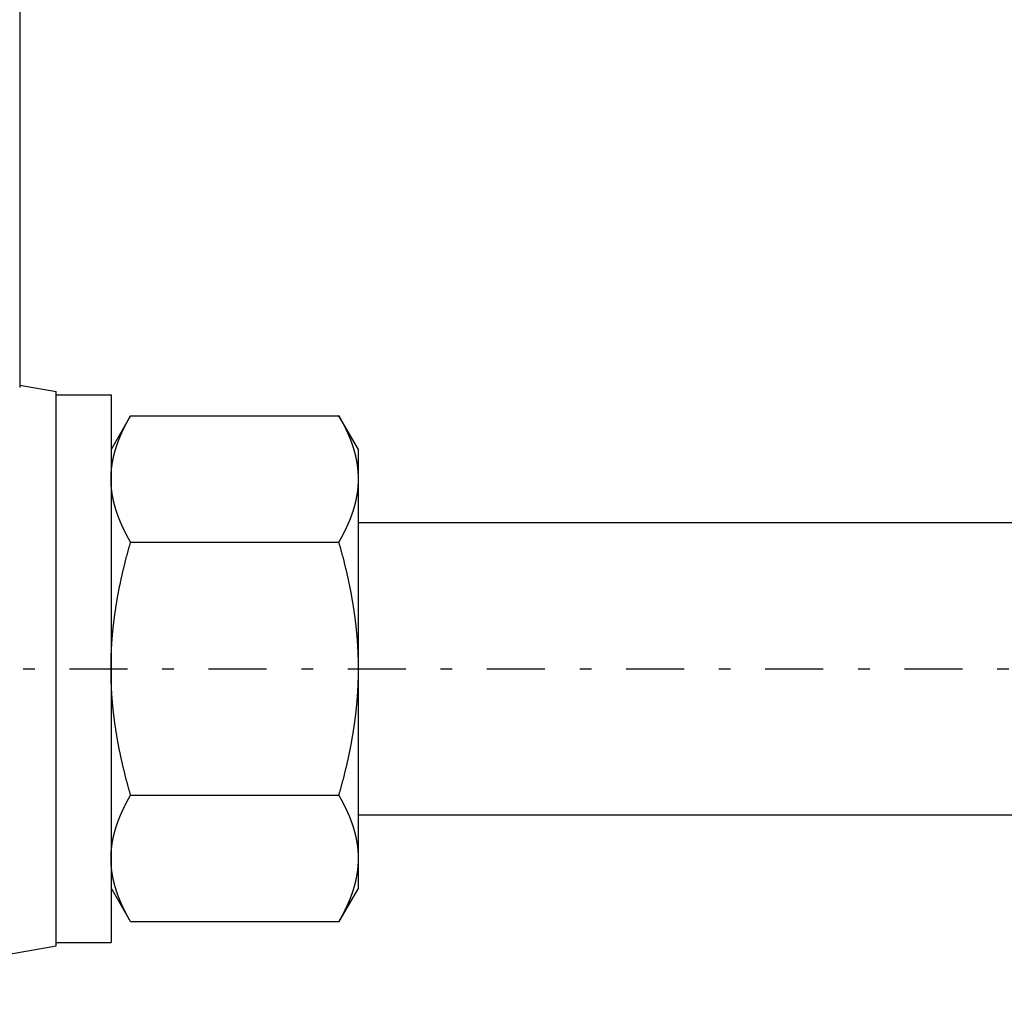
# Model space of a CAD drawing. Header units: millimetres. Extents: x 20 to 566, y 106 to 300.
# Tile 10 of 18: x 317 to 371, y 185 to 239. Entities that reach past the tile are written whole.
import ezdxf

# ---------------------------------------------------------------- set-up
doc = ezdxf.new("R2010")
doc.units = ezdxf.units.MM
doc.header["$MEASUREMENT"] = 0
doc.linetypes.add('DASH-DOT', pattern=[7.62, 3.175, -1.905, 0.635, -1.905])
doc.layers.add('4', color=7, linetype='Continuous')

msp = doc.modelspace()

# ---------------------------------------------------------------- linework, layer by layer
at = {"color": 7, "linetype": 'Continuous', "lineweight": 30}
for p, q in [((317.109, 277.781), (317.109, 218.735)), ((317.109, 218.859), (319.109, 218.506)), ((319.109, 188.148), (319.109, 218.506)), ((319.109, 218.327), (322.109, 218.327)), ((322.109, 218.327), (322.109, 188.327)), ((323.181, 217.184), (322.109, 215.327)), ((323.181, 217.184), (334.587, 217.184)), ((335.659, 215.327), (334.587, 217.184)), ((335.659, 191.328), (335.659, 215.327)), ((335.659, 211.327), (462.559, 211.327)), ((323.181, 210.255), (334.587, 210.255)), ((323.181, 196.399), (334.587, 196.399)), ((335.659, 195.327), (462.559, 195.327)), ((323.181, 189.471), (322.109, 191.327)), ((335.659, 191.327), (334.587, 189.471)), ((323.181, 189.471), (334.587, 189.471)), ((303.109, 185.327), (319.109, 188.148)), ((319.109, 188.327), (322.109, 188.327))]:
    msp.add_line(p, q, dxfattribs=at)
for centre, radius, start, end in [((330.305, 213.709), 5.354, 5.2951, 6.1764), ((330.361, 213.714), 5.298, 3.4621, 5.2966), ((330.403, 213.716), 5.256, 3.114, 3.46), ((330.458, 213.719), 5.201, 0.005, 3.1184)]:
    msp.add_arc(centre, radius, start, end, dxfattribs=at)
for points, knots in [([(322.109, 213.72), (322.109, 213.721), (322.109, 213.757), (322.109, 213.784), (322.11, 213.818), (322.111, 213.85), (322.112, 213.883), (322.113, 213.916), (322.114, 213.949), (322.116, 213.981), (322.117, 214.014), (322.119, 214.047), (322.122, 214.08), (322.124, 214.112), (322.127, 214.145), (322.129, 214.178), (322.132, 214.21), (322.135, 214.243), (322.139, 214.275), (322.142, 214.308), (322.146, 214.341), (322.15, 214.373), (322.154, 214.406), (322.159, 214.438), (322.163, 214.471), (322.168, 214.503), (322.173, 214.536), (322.178, 214.568), (322.183, 214.6), (322.189, 214.633), (322.195, 214.665), (322.2, 214.697), (322.206, 214.729), (322.213, 214.761), (322.219, 214.794), (322.226, 214.826), (322.233, 214.858), (322.24, 214.89), (322.247, 214.922), (322.254, 214.954), (322.262, 214.985), (322.269, 215.017), (322.277, 215.049), (322.285, 215.081), (322.293, 215.113), (322.302, 215.144), (322.31, 215.176), (322.319, 215.208), (322.328, 215.239), (322.337, 215.271), (322.346, 215.302), (322.355, 215.333), (322.365, 215.365), (322.374, 215.396), (322.384, 215.427), (322.394, 215.459), (322.404, 215.49), (322.415, 215.521), (322.425, 215.552), (322.435, 215.583), (322.446, 215.614), (322.457, 215.645), (322.468, 215.676), (322.479, 215.706), (322.49, 215.737), (322.502, 215.768), (322.513, 215.799), (322.525, 215.829), (322.537, 215.86), (322.549, 215.89), (322.561, 215.921), (322.573, 215.951), (322.585, 215.982), (322.597, 216.012), (322.61, 216.042), (322.623, 216.072), (322.635, 216.102), (322.648, 216.133), (322.661, 216.163), (322.675, 216.193), (322.688, 216.223), (322.701, 216.252), (322.715, 216.282), (322.728, 216.312), (322.742, 216.342), (322.756, 216.372), (322.77, 216.401), (322.784, 216.431), (322.798, 216.46), (322.812, 216.49), (322.826, 216.519), (322.841, 216.549), (322.855, 216.578), (322.87, 216.607), (322.885, 216.637), (322.899, 216.666), (322.914, 216.695), (322.929, 216.724), (322.944, 216.753), (322.959, 216.782), (322.975, 216.811), (322.99, 216.84), (323.006, 216.869), (323.021, 216.898), (323.037, 216.927), (323.052, 216.955), (323.068, 216.984), (323.084, 217.013), (323.1, 217.041), (323.116, 217.07), (323.132, 217.098), (323.149, 217.128), (323.162, 217.151), (323.18, 217.182), (323.181, 217.184)], [0, 0, 0, 0, 0.032744, 0.065486, 0.098229, 0.130975, 0.163726, 0.196485, 0.229248, 0.262012, 0.294778, 0.327549, 0.360325, 0.393101, 0.425877, 0.458658, 0.491442, 0.524226, 0.557008, 0.589794, 0.622582, 0.655369, 0.688153, 0.720938, 0.753725, 0.78651, 0.81929, 0.852069, 0.884848, 0.917625, 0.950398, 0.983168, 1.015938, 1.048708, 1.081474, 1.114239, 1.147004, 1.17977, 1.212534, 1.245296, 1.27806, 1.310825, 1.343588, 1.37635, 1.409113, 1.441877, 1.474641, 1.507402, 1.540165, 1.572929, 1.605692, 1.638452, 1.671212, 1.703973, 1.736734, 1.769491, 1.802246, 1.835002, 1.867757, 1.90051, 1.933262, 1.966015, 1.998767, 2.031519, 2.06427, 2.097022, 2.129775, 2.162527, 2.195279, 2.228033, 2.260787, 2.293542, 2.326296, 2.359051, 2.391807, 2.424564, 2.457319, 2.490075, 2.522833, 2.55559, 2.588345, 2.621101, 2.653857, 2.686612, 2.719366, 2.752118, 2.784871, 2.817623, 2.850374, 2.883124, 2.915874, 2.948624, 2.981373, 3.014121, 3.04687, 3.079618, 3.112366, 3.145114, 3.177861, 3.210609, 3.243356, 3.276102, 3.308849, 3.341595, 3.37434, 3.407084, 3.439828, 3.472572, 3.505315, 3.538055, 3.570794, 3.603532, 3.636269, 3.669007, 3.669007, 3.669007, 3.669007]), ([(335.434, 215.262), (335.434, 215.263), (335.426, 215.29), (335.419, 215.311), (335.412, 215.338), (335.404, 215.362), (335.396, 215.388), (335.389, 215.413), (335.381, 215.438), (335.373, 215.463), (335.364, 215.488), (335.356, 215.513), (335.348, 215.538), (335.34, 215.563), (335.331, 215.588), (335.322, 215.612), (335.314, 215.637), (335.305, 215.662), (335.296, 215.687), (335.287, 215.712), (335.278, 215.736), (335.269, 215.761), (335.26, 215.786), (335.251, 215.81), (335.241, 215.835), (335.232, 215.859), (335.222, 215.884), (335.213, 215.908), (335.203, 215.933), (335.193, 215.957), (335.183, 215.982), (335.173, 216.006), (335.163, 216.03), (335.153, 216.055), (335.143, 216.079), (335.133, 216.103), (335.122, 216.127), (335.112, 216.151), (335.101, 216.176), (335.091, 216.2), (335.08, 216.224), (335.069, 216.248), (335.058, 216.272), (335.048, 216.296), (335.037, 216.32), (335.026, 216.344), (335.015, 216.368), (335.003, 216.391), (334.992, 216.415), (334.981, 216.439), (334.969, 216.463), (334.958, 216.486), (334.947, 216.51), (334.935, 216.534), (334.923, 216.557), (334.912, 216.581), (334.9, 216.605), (334.888, 216.628), (334.876, 216.652), (334.864, 216.675), (334.852, 216.699), (334.84, 216.722), (334.828, 216.745), (334.816, 216.769), (334.804, 216.792), (334.791, 216.815), (334.779, 216.839), (334.767, 216.862), (334.754, 216.885), (334.742, 216.908), (334.729, 216.931), (334.716, 216.954), (334.704, 216.977), (334.691, 217), (334.678, 217.023), (334.665, 217.046), (334.652, 217.069), (334.639, 217.092), (334.627, 217.115), (334.613, 217.139), (334.602, 217.158), (334.588, 217.183), (334.587, 217.184)], [0, 0, 0, 0, 0.026293, 0.052586, 0.078878, 0.105171, 0.131464, 0.157758, 0.184054, 0.21035, 0.236646, 0.262944, 0.289242, 0.315542, 0.341841, 0.368142, 0.394444, 0.420746, 0.447049, 0.473352, 0.499657, 0.525963, 0.552268, 0.578574, 0.604881, 0.63119, 0.657499, 0.683808, 0.710119, 0.736432, 0.762745, 0.789059, 0.815375, 0.841692, 0.86801, 0.894329, 0.92065, 0.946972, 0.973295, 0.999619, 1.025945, 1.052272, 1.0786, 1.104929, 1.131259, 1.15759, 1.183923, 1.210256, 1.23659, 1.262925, 1.289261, 1.315597, 1.341933, 1.36827, 1.394608, 1.420946, 1.447284, 1.473622, 1.49996, 1.526298, 1.552635, 1.578972, 1.605309, 1.631645, 1.65798, 1.684313, 1.710646, 1.736978, 1.763308, 1.789636, 1.815962, 1.842287, 1.86861, 1.894929, 1.921247, 1.947562, 1.973874, 2.000182, 2.026484, 2.052784, 2.079082, 2.105381, 2.105381, 2.105381, 2.105381]), ([(335.628, 214.285), (335.628, 214.285), (335.627, 214.299), (335.626, 214.309), (335.624, 214.322), (335.623, 214.334), (335.621, 214.347), (335.62, 214.359), (335.618, 214.371), (335.617, 214.384), (335.615, 214.396), (335.614, 214.408), (335.612, 214.421), (335.61, 214.433), (335.609, 214.445), (335.607, 214.458), (335.605, 214.47), (335.603, 214.482), (335.602, 214.495), (335.6, 214.507), (335.598, 214.519), (335.596, 214.532), (335.594, 214.544), (335.592, 214.556), (335.59, 214.569), (335.588, 214.581), (335.586, 214.593), (335.584, 214.606), (335.582, 214.618), (335.58, 214.63), (335.578, 214.642), (335.575, 214.655), (335.573, 214.667), (335.571, 214.679), (335.569, 214.692), (335.566, 214.704), (335.564, 214.716), (335.562, 214.728), (335.559, 214.741), (335.557, 214.753), (335.555, 214.765), (335.552, 214.777), (335.55, 214.79), (335.547, 214.802), (335.545, 214.814), (335.542, 214.826), (335.54, 214.838), (335.537, 214.851), (335.534, 214.863), (335.532, 214.875), (335.529, 214.887), (335.526, 214.899), (335.524, 214.911), (335.521, 214.924), (335.518, 214.936), (335.515, 214.948), (335.513, 214.96), (335.51, 214.972), (335.507, 214.984), (335.504, 214.996), (335.501, 215.009), (335.498, 215.021), (335.495, 215.033), (335.492, 215.045), (335.489, 215.057), (335.486, 215.069), (335.483, 215.081), (335.48, 215.093), (335.477, 215.105), (335.474, 215.117), (335.47, 215.129), (335.467, 215.142), (335.464, 215.154), (335.461, 215.166), (335.457, 215.178), (335.454, 215.19), (335.451, 215.202), (335.447, 215.214), (335.444, 215.226), (335.441, 215.238), (335.438, 215.248), (335.434, 215.261), (335.434, 215.262)], [0, 0, 0, 0, 0.01246, 0.0249199, 0.0373798, 0.0498396, 0.0622995, 0.0747595, 0.0872197, 0.0996799, 0.1121402, 0.1246008, 0.1370616, 0.1495226, 0.1619837, 0.1744452, 0.186907, 0.1993691, 0.2118315, 0.2242943, 0.2367576, 0.2492213, 0.2616853, 0.2741497, 0.2866147, 0.2990801, 0.3115458, 0.3240118, 0.3364784, 0.3489454, 0.3614127, 0.3738801, 0.3863481, 0.3988165, 0.4112851, 0.4237539, 0.436223, 0.4486926, 0.4611623, 0.4736322, 0.4861023, 0.4985728, 0.5110434, 0.5235141, 0.5359849, 0.548456, 0.5609273, 0.5733986, 0.5858698, 0.5983412, 0.6108128, 0.6232843, 0.6357557, 0.6482271, 0.6606987, 0.6731701, 0.6856412, 0.6981123, 0.7105834, 0.7230544, 0.7355249, 0.7479953, 0.7604656, 0.7729357, 0.7854053, 0.7978745, 0.8103436, 0.8228124, 0.8352806, 0.8477483, 0.8602157, 0.8726827, 0.8851491, 0.8976148, 0.91008, 0.9225448, 0.9350089, 0.9474721, 0.9599342, 0.9723957, 0.9848569, 0.9973183, 0.9973183, 0.9973183, 0.9973183]), ([(323.181, 210.255), (323.18, 210.257), (323.162, 210.288), (323.149, 210.311), (323.132, 210.341), (323.116, 210.369), (323.1, 210.398), (323.084, 210.426), (323.068, 210.455), (323.052, 210.484), (323.037, 210.512), (323.021, 210.541), (323.006, 210.57), (322.99, 210.599), (322.975, 210.628), (322.959, 210.657), (322.944, 210.686), (322.929, 210.715), (322.914, 210.744), (322.899, 210.773), (322.885, 210.802), (322.87, 210.832), (322.855, 210.861), (322.841, 210.89), (322.826, 210.92), (322.812, 210.949), (322.798, 210.979), (322.784, 211.008), (322.77, 211.038), (322.756, 211.067), (322.742, 211.097), (322.728, 211.127), (322.715, 211.157), (322.701, 211.187), (322.688, 211.216), (322.675, 211.246), (322.661, 211.276), (322.648, 211.306), (322.635, 211.337), (322.623, 211.367), (322.61, 211.397), (322.597, 211.427), (322.585, 211.458), (322.573, 211.488), (322.561, 211.518), (322.549, 211.549), (322.537, 211.579), (322.525, 211.61), (322.513, 211.64), (322.502, 211.671), (322.49, 211.702), (322.479, 211.733), (322.468, 211.763), (322.457, 211.794), (322.446, 211.825), (322.435, 211.856), (322.425, 211.887), (322.415, 211.918), (322.404, 211.949), (322.394, 211.98), (322.384, 212.012), (322.374, 212.043), (322.365, 212.074), (322.355, 212.106), (322.346, 212.137), (322.337, 212.168), (322.328, 212.2), (322.319, 212.231), (322.31, 212.263), (322.302, 212.295), (322.293, 212.326), (322.285, 212.358), (322.277, 212.39), (322.269, 212.422), (322.262, 212.454), (322.254, 212.485), (322.247, 212.517), (322.24, 212.549), (322.233, 212.581), (322.226, 212.613), (322.219, 212.645), (322.213, 212.678), (322.206, 212.71), (322.2, 212.742), (322.195, 212.774), (322.189, 212.806), (322.183, 212.839), (322.178, 212.871), (322.173, 212.904), (322.168, 212.936), (322.163, 212.968), (322.159, 213.001), (322.154, 213.033), (322.15, 213.066), (322.146, 213.098), (322.142, 213.131), (322.139, 213.164), (322.135, 213.196), (322.132, 213.229), (322.129, 213.261), (322.127, 213.294), (322.124, 213.327), (322.122, 213.359), (322.119, 213.392), (322.117, 213.425), (322.116, 213.458), (322.114, 213.49), (322.113, 213.523), (322.112, 213.556), (322.111, 213.589), (322.11, 213.621), (322.109, 213.655), (322.109, 213.682), (322.109, 213.718), (322.109, 213.72)], [0, 0, 0, 0, 0.032738, 0.065476, 0.098213, 0.130952, 0.163693, 0.196435, 0.229179, 0.261923, 0.294667, 0.327412, 0.360159, 0.392905, 0.425651, 0.458398, 0.491146, 0.523894, 0.556641, 0.589389, 0.622138, 0.654886, 0.687635, 0.720384, 0.753134, 0.785884, 0.818634, 0.851384, 0.884136, 0.916889, 0.949641, 0.982395, 1.015151, 1.047907, 1.080662, 1.113418, 1.146175, 1.178932, 1.211688, 1.244444, 1.2772, 1.309956, 1.342712, 1.375465, 1.40822, 1.440975, 1.473728, 1.50648, 1.539232, 1.571985, 1.604738, 1.637489, 1.67024, 1.702993, 1.735745, 1.768497, 1.80125, 1.834005, 1.866761, 1.899517, 1.932274, 1.965034, 1.997795, 2.030556, 2.063316, 2.096079, 2.128842, 2.161605, 2.194366, 2.22713, 2.259894, 2.292658, 2.325419, 2.358183, 2.390947, 2.423711, 2.456473, 2.489237, 2.522003, 2.554769, 2.587533, 2.6203, 2.653069, 2.685839, 2.718609, 2.751382, 2.784159, 2.816938, 2.849717, 2.882497, 2.915282, 2.948069, 2.980854, 3.013638, 3.046425, 3.079214, 3.111999, 3.144781, 3.177565, 3.21035, 3.24313, 3.275906, 3.308682, 3.341458, 3.37423, 3.406995, 3.439759, 3.472522, 3.505281, 3.538033, 3.570778, 3.603521, 3.636263, 3.669007, 3.669007, 3.669007, 3.669007]), ([(334.587, 210.255), (334.588, 210.257), (334.606, 210.288), (334.619, 210.311), (334.636, 210.341), (334.652, 210.369), (334.668, 210.398), (334.684, 210.426), (334.7, 210.455), (334.716, 210.484), (334.731, 210.512), (334.747, 210.541), (334.763, 210.57), (334.778, 210.599), (334.793, 210.628), (334.809, 210.657), (334.824, 210.686), (334.839, 210.715), (334.854, 210.744), (334.869, 210.773), (334.884, 210.802), (334.898, 210.832), (334.913, 210.861), (334.928, 210.89), (334.942, 210.92), (334.956, 210.949), (334.97, 210.979), (334.985, 211.008), (334.999, 211.038), (335.013, 211.067), (335.026, 211.097), (335.04, 211.127), (335.054, 211.157), (335.067, 211.187), (335.08, 211.216), (335.094, 211.246), (335.107, 211.276), (335.12, 211.306), (335.133, 211.337), (335.146, 211.367), (335.158, 211.397), (335.171, 211.427), (335.183, 211.458), (335.195, 211.488), (335.208, 211.518), (335.22, 211.549), (335.232, 211.579), (335.243, 211.61), (335.255, 211.64), (335.267, 211.671), (335.278, 211.702), (335.289, 211.733), (335.3, 211.763), (335.311, 211.794), (335.322, 211.825), (335.333, 211.856), (335.343, 211.887), (335.354, 211.918), (335.364, 211.949), (335.374, 211.98), (335.384, 212.012), (335.394, 212.043), (335.403, 212.074), (335.413, 212.106), (335.422, 212.137), (335.431, 212.168), (335.44, 212.2), (335.449, 212.231), (335.458, 212.263), (335.466, 212.295), (335.475, 212.326), (335.483, 212.358), (335.491, 212.39), (335.499, 212.422), (335.507, 212.454), (335.514, 212.485), (335.521, 212.517), (335.529, 212.549), (335.536, 212.581), (335.542, 212.613), (335.549, 212.645), (335.555, 212.678), (335.562, 212.71), (335.568, 212.742), (335.574, 212.774), (335.579, 212.806), (335.585, 212.839), (335.59, 212.871), (335.595, 212.904), (335.6, 212.936), (335.605, 212.968), (335.61, 213.001), (335.614, 213.033), (335.618, 213.066), (335.622, 213.098), (335.626, 213.131), (335.629, 213.164), (335.633, 213.196), (335.636, 213.229), (335.639, 213.261), (335.642, 213.294), (335.644, 213.327), (335.647, 213.359), (335.649, 213.392), (335.651, 213.425), (335.652, 213.458), (335.654, 213.49), (335.655, 213.523), (335.657, 213.556), (335.657, 213.589), (335.658, 213.621), (335.659, 213.655), (335.659, 213.682), (335.659, 213.718), (335.659, 213.72)], [0, 0, 0, 0, 0.032738, 0.065476, 0.098213, 0.130952, 0.163693, 0.196435, 0.229179, 0.261923, 0.294667, 0.327412, 0.360159, 0.392905, 0.425651, 0.458398, 0.491146, 0.523894, 0.556641, 0.589389, 0.622138, 0.654886, 0.687635, 0.720384, 0.753134, 0.785884, 0.818634, 0.851384, 0.884136, 0.916889, 0.949641, 0.982395, 1.015151, 1.047907, 1.080662, 1.113418, 1.146175, 1.178932, 1.211688, 1.244444, 1.2772, 1.309956, 1.342712, 1.375465, 1.40822, 1.440975, 1.473728, 1.50648, 1.539232, 1.571985, 1.604738, 1.637489, 1.67024, 1.702993, 1.735745, 1.768497, 1.80125, 1.834005, 1.866761, 1.899517, 1.932274, 1.965034, 1.997795, 2.030556, 2.063316, 2.096079, 2.128842, 2.161605, 2.194366, 2.22713, 2.259894, 2.292658, 2.325419, 2.358183, 2.390947, 2.423711, 2.456473, 2.489237, 2.522003, 2.554769, 2.587533, 2.6203, 2.653069, 2.685839, 2.718609, 2.751382, 2.784159, 2.816938, 2.849717, 2.882497, 2.915282, 2.948069, 2.980854, 3.013638, 3.046425, 3.079214, 3.111999, 3.144781, 3.177565, 3.21035, 3.24313, 3.275906, 3.308682, 3.341458, 3.37423, 3.406995, 3.439759, 3.472522, 3.505281, 3.538033, 3.570778, 3.603521, 3.636263, 3.669007, 3.669007, 3.669007, 3.669007]), ([(322.109, 203.327), (322.109, 203.335), (322.109, 203.408), (322.11, 203.472), (322.11, 203.548), (322.111, 203.62), (322.112, 203.693), (322.114, 203.767), (322.115, 203.84), (322.117, 203.913), (322.12, 203.986), (322.122, 204.06), (322.125, 204.133), (322.128, 204.206), (322.131, 204.279), (322.134, 204.352), (322.138, 204.426), (322.142, 204.499), (322.146, 204.572), (322.151, 204.645), (322.155, 204.718), (322.16, 204.791), (322.166, 204.864), (322.171, 204.937), (322.177, 205.01), (322.183, 205.083), (322.189, 205.156), (322.196, 205.229), (322.202, 205.302), (322.209, 205.375), (322.216, 205.448), (322.224, 205.521), (322.232, 205.594), (322.24, 205.667), (322.248, 205.74), (322.256, 205.812), (322.265, 205.885), (322.274, 205.958), (322.283, 206.031), (322.292, 206.103), (322.302, 206.176), (322.311, 206.248), (322.321, 206.321), (322.332, 206.394), (322.342, 206.466), (322.353, 206.539), (322.364, 206.611), (322.375, 206.683), (322.386, 206.756), (322.398, 206.828), (322.41, 206.9), (322.422, 206.973), (322.434, 207.045), (322.446, 207.117), (322.459, 207.189), (322.472, 207.261), (322.485, 207.334), (322.498, 207.406), (322.512, 207.478), (322.525, 207.55), (322.539, 207.622), (322.553, 207.694), (322.568, 207.765), (322.582, 207.837), (322.597, 207.909), (322.612, 207.981), (322.627, 208.053), (322.642, 208.124), (322.658, 208.196), (322.673, 208.267), (322.689, 208.339), (322.705, 208.411), (322.721, 208.482), (322.738, 208.554), (322.754, 208.625), (322.771, 208.696), (322.788, 208.768), (322.805, 208.839), (322.822, 208.91), (322.84, 208.981), (322.857, 209.053), (322.875, 209.124), (322.893, 209.195), (322.911, 209.266), (322.929, 209.337), (322.948, 209.408), (322.966, 209.479), (322.985, 209.549), (323.004, 209.62), (323.023, 209.691), (323.042, 209.762), (323.062, 209.832), (323.081, 209.903), (323.101, 209.974), (323.12, 210.044), (323.141, 210.117), (323.158, 210.177), (323.179, 210.248), (323.181, 210.255)], [0, 0, 0, 0, 0.073249, 0.146496, 0.219744, 0.292993, 0.366247, 0.439505, 0.512766, 0.586028, 0.65929, 0.732555, 0.805824, 0.879092, 0.952359, 1.025629, 1.098901, 1.172172, 1.245441, 1.318711, 1.391983, 1.465254, 1.538522, 1.611788, 1.685056, 1.758322, 1.831585, 1.904846, 1.978106, 2.051366, 2.124624, 2.197881, 2.271138, 2.344396, 2.417652, 2.490908, 2.564165, 2.637423, 2.710681, 2.783937, 2.857196, 2.930457, 3.003717, 3.076978, 3.15024, 3.223504, 3.296769, 3.370033, 3.443299, 3.516568, 3.589837, 3.663107, 3.736378, 3.809651, 3.882926, 3.956202, 4.029479, 4.102759, 4.176041, 4.249324, 4.322607, 4.395894, 4.469183, 4.542473, 4.615764, 4.689057, 4.762352, 4.835649, 4.908945, 4.982244, 5.055544, 5.128846, 5.202147, 5.275449, 5.348752, 5.422057, 5.49536, 5.568662, 5.641966, 5.71527, 5.788572, 5.861872, 5.935172, 6.008472, 6.081769, 6.155063, 6.228355, 6.301646, 6.374934, 6.448217, 6.521497, 6.594774, 6.668047, 6.741314, 6.814572, 6.887826, 6.961078, 7.034331, 7.034331, 7.034331, 7.034331]), ([(335.659, 203.327), (335.659, 203.335), (335.659, 203.408), (335.659, 203.472), (335.658, 203.548), (335.657, 203.62), (335.656, 203.693), (335.654, 203.767), (335.653, 203.84), (335.651, 203.913), (335.649, 203.986), (335.646, 204.06), (335.644, 204.133), (335.641, 204.206), (335.637, 204.279), (335.634, 204.352), (335.63, 204.426), (335.626, 204.499), (335.622, 204.572), (335.617, 204.645), (335.613, 204.718), (335.608, 204.791), (335.603, 204.864), (335.597, 204.937), (335.591, 205.01), (335.585, 205.083), (335.579, 205.156), (335.573, 205.229), (335.566, 205.302), (335.559, 205.375), (335.552, 205.448), (335.544, 205.521), (335.537, 205.594), (335.529, 205.667), (335.521, 205.74), (335.512, 205.812), (335.503, 205.885), (335.495, 205.958), (335.486, 206.031), (335.476, 206.103), (335.467, 206.176), (335.457, 206.248), (335.447, 206.321), (335.437, 206.394), (335.426, 206.466), (335.415, 206.539), (335.404, 206.611), (335.393, 206.683), (335.382, 206.756), (335.37, 206.828), (335.359, 206.9), (335.346, 206.973), (335.334, 207.045), (335.322, 207.117), (335.309, 207.189), (335.296, 207.261), (335.283, 207.334), (335.27, 207.406), (335.256, 207.478), (335.243, 207.55), (335.229, 207.622), (335.215, 207.694), (335.2, 207.765), (335.186, 207.837), (335.171, 207.909), (335.156, 207.981), (335.141, 208.053), (335.126, 208.124), (335.111, 208.196), (335.095, 208.267), (335.079, 208.339), (335.063, 208.411), (335.047, 208.482), (335.031, 208.554), (335.014, 208.625), (334.997, 208.696), (334.98, 208.768), (334.963, 208.839), (334.946, 208.91), (334.929, 208.981), (334.911, 209.053), (334.893, 209.124), (334.875, 209.195), (334.857, 209.266), (334.839, 209.337), (334.82, 209.408), (334.802, 209.479), (334.783, 209.549), (334.764, 209.62), (334.745, 209.691), (334.726, 209.762), (334.707, 209.832), (334.687, 209.903), (334.667, 209.974), (334.648, 210.044), (334.627, 210.117), (334.61, 210.177), (334.589, 210.248), (334.587, 210.255)], [0, 0, 0, 0, 0.073249, 0.146496, 0.219744, 0.292993, 0.366247, 0.439505, 0.512766, 0.586028, 0.65929, 0.732555, 0.805824, 0.879092, 0.952359, 1.025629, 1.098901, 1.172172, 1.245441, 1.318711, 1.391983, 1.465254, 1.538522, 1.611788, 1.685056, 1.758322, 1.831585, 1.904846, 1.978106, 2.051366, 2.124624, 2.197881, 2.271138, 2.344396, 2.417652, 2.490908, 2.564165, 2.637423, 2.710681, 2.783937, 2.857196, 2.930457, 3.003717, 3.076978, 3.15024, 3.223504, 3.296769, 3.370033, 3.443299, 3.516568, 3.589837, 3.663107, 3.736378, 3.809651, 3.882926, 3.956202, 4.029479, 4.102759, 4.176041, 4.249324, 4.322607, 4.395894, 4.469183, 4.542473, 4.615764, 4.689057, 4.762352, 4.835649, 4.908945, 4.982244, 5.055544, 5.128846, 5.202147, 5.275449, 5.348752, 5.422057, 5.49536, 5.568662, 5.641966, 5.71527, 5.788572, 5.861872, 5.935172, 6.008472, 6.081769, 6.155063, 6.228355, 6.301646, 6.374934, 6.448217, 6.521497, 6.594774, 6.668047, 6.741314, 6.814572, 6.887826, 6.961078, 7.034331, 7.034331, 7.034331, 7.034331]), ([(323.181, 196.399), (323.179, 196.406), (323.158, 196.477), (323.141, 196.538), (323.12, 196.611), (323.101, 196.681), (323.081, 196.751), (323.062, 196.822), (323.042, 196.893), (323.023, 196.963), (323.004, 197.034), (322.985, 197.105), (322.966, 197.176), (322.948, 197.247), (322.929, 197.318), (322.911, 197.389), (322.893, 197.46), (322.875, 197.531), (322.857, 197.602), (322.84, 197.673), (322.822, 197.744), (322.805, 197.816), (322.788, 197.887), (322.771, 197.958), (322.754, 198.029), (322.738, 198.101), (322.721, 198.172), (322.705, 198.244), (322.689, 198.315), (322.673, 198.387), (322.658, 198.459), (322.642, 198.53), (322.627, 198.602), (322.612, 198.674), (322.597, 198.745), (322.582, 198.817), (322.568, 198.889), (322.553, 198.961), (322.539, 199.033), (322.525, 199.105), (322.512, 199.177), (322.498, 199.249), (322.485, 199.321), (322.472, 199.393), (322.459, 199.465), (322.446, 199.537), (322.434, 199.609), (322.422, 199.682), (322.41, 199.754), (322.398, 199.826), (322.386, 199.899), (322.375, 199.971), (322.364, 200.043), (322.353, 200.116), (322.342, 200.188), (322.332, 200.261), (322.321, 200.333), (322.311, 200.406), (322.302, 200.479), (322.292, 200.551), (322.283, 200.624), (322.274, 200.697), (322.265, 200.769), (322.256, 200.842), (322.248, 200.915), (322.24, 200.988), (322.232, 201.06), (322.224, 201.133), (322.216, 201.206), (322.209, 201.279), (322.202, 201.352), (322.196, 201.425), (322.189, 201.498), (322.183, 201.571), (322.177, 201.644), (322.171, 201.717), (322.166, 201.79), (322.16, 201.863), (322.155, 201.936), (322.151, 202.009), (322.146, 202.083), (322.142, 202.156), (322.138, 202.229), (322.134, 202.302), (322.131, 202.375), (322.128, 202.448), (322.125, 202.522), (322.122, 202.595), (322.12, 202.668), (322.117, 202.741), (322.115, 202.814), (322.114, 202.888), (322.112, 202.961), (322.111, 203.034), (322.11, 203.107), (322.11, 203.183), (322.109, 203.246), (322.109, 203.32), (322.109, 203.327)], [0, 0, 0, 0, 0.073253, 0.146505, 0.219759, 0.293017, 0.366284, 0.439557, 0.512834, 0.586114, 0.659397, 0.732685, 0.805976, 0.879268, 0.952562, 1.025859, 1.099159, 1.172459, 1.245759, 1.319061, 1.392365, 1.465669, 1.538971, 1.612274, 1.685579, 1.758882, 1.832184, 1.905485, 1.978787, 2.052087, 2.125386, 2.198682, 2.271979, 2.345274, 2.418567, 2.491858, 2.565148, 2.638437, 2.711724, 2.785007, 2.85829, 2.931572, 3.004852, 3.078129, 3.151405, 3.22468, 3.297953, 3.371224, 3.444494, 3.517763, 3.591032, 3.664298, 3.737562, 3.810827, 3.884091, 3.957353, 4.030614, 4.103874, 4.177135, 4.250393, 4.32365, 4.396908, 4.470166, 4.543423, 4.616678, 4.689935, 4.763193, 4.83645, 4.909707, 4.982965, 5.056224, 5.129485, 5.202746, 5.276009, 5.349275, 5.422543, 5.495809, 5.569077, 5.642348, 5.71562, 5.78889, 5.862159, 5.93543, 6.008702, 6.081972, 6.155239, 6.228507, 6.301776, 6.375041, 6.448303, 6.521565, 6.594826, 6.668084, 6.741338, 6.814587, 6.887835, 6.961082, 7.034331, 7.034331, 7.034331, 7.034331]), ([(334.587, 196.399), (334.589, 196.406), (334.61, 196.477), (334.627, 196.538), (334.648, 196.611), (334.667, 196.681), (334.687, 196.751), (334.707, 196.822), (334.726, 196.893), (334.745, 196.963), (334.764, 197.034), (334.783, 197.105), (334.802, 197.176), (334.82, 197.247), (334.839, 197.318), (334.857, 197.389), (334.875, 197.46), (334.893, 197.531), (334.911, 197.602), (334.929, 197.673), (334.946, 197.744), (334.963, 197.816), (334.98, 197.887), (334.997, 197.958), (335.014, 198.029), (335.031, 198.101), (335.047, 198.172), (335.063, 198.244), (335.079, 198.315), (335.095, 198.387), (335.111, 198.459), (335.126, 198.53), (335.141, 198.602), (335.156, 198.674), (335.171, 198.745), (335.186, 198.817), (335.2, 198.889), (335.215, 198.961), (335.229, 199.033), (335.243, 199.105), (335.256, 199.177), (335.27, 199.249), (335.283, 199.321), (335.296, 199.393), (335.309, 199.465), (335.322, 199.537), (335.334, 199.609), (335.346, 199.682), (335.359, 199.754), (335.37, 199.826), (335.382, 199.899), (335.393, 199.971), (335.404, 200.043), (335.415, 200.116), (335.426, 200.188), (335.437, 200.261), (335.447, 200.333), (335.457, 200.406), (335.467, 200.479), (335.476, 200.551), (335.486, 200.624), (335.495, 200.697), (335.503, 200.769), (335.512, 200.842), (335.521, 200.915), (335.529, 200.988), (335.537, 201.06), (335.544, 201.133), (335.552, 201.206), (335.559, 201.279), (335.566, 201.352), (335.573, 201.425), (335.579, 201.498), (335.585, 201.571), (335.591, 201.644), (335.597, 201.717), (335.603, 201.79), (335.608, 201.863), (335.613, 201.936), (335.617, 202.009), (335.622, 202.083), (335.626, 202.156), (335.63, 202.229), (335.634, 202.302), (335.637, 202.375), (335.641, 202.448), (335.644, 202.522), (335.646, 202.595), (335.649, 202.668), (335.651, 202.741), (335.653, 202.814), (335.654, 202.888), (335.656, 202.961), (335.657, 203.034), (335.658, 203.107), (335.659, 203.183), (335.659, 203.246), (335.659, 203.32), (335.659, 203.327)], [0, 0, 0, 0, 0.073253, 0.146505, 0.219759, 0.293017, 0.366284, 0.439557, 0.512834, 0.586114, 0.659397, 0.732685, 0.805976, 0.879268, 0.952562, 1.025859, 1.099159, 1.172459, 1.245759, 1.319061, 1.392365, 1.465669, 1.538971, 1.612274, 1.685579, 1.758882, 1.832184, 1.905485, 1.978787, 2.052087, 2.125386, 2.198682, 2.271979, 2.345274, 2.418567, 2.491858, 2.565148, 2.638437, 2.711724, 2.785007, 2.85829, 2.931572, 3.004852, 3.078129, 3.151405, 3.22468, 3.297953, 3.371224, 3.444494, 3.517763, 3.591032, 3.664298, 3.737562, 3.810827, 3.884091, 3.957353, 4.030614, 4.103874, 4.177135, 4.250393, 4.32365, 4.396908, 4.470166, 4.543423, 4.616678, 4.689935, 4.763193, 4.83645, 4.909707, 4.982965, 5.056224, 5.129485, 5.202746, 5.276009, 5.349275, 5.422543, 5.495809, 5.569077, 5.642348, 5.71562, 5.78889, 5.862159, 5.93543, 6.008702, 6.081972, 6.155239, 6.228507, 6.301776, 6.375041, 6.448303, 6.521565, 6.594826, 6.668084, 6.741338, 6.814587, 6.887835, 6.961082, 7.034331, 7.034331, 7.034331, 7.034331]), ([(322.109, 192.935), (322.109, 192.936), (322.109, 192.972), (322.109, 192.999), (322.11, 193.033), (322.111, 193.066), (322.112, 193.099), (322.113, 193.131), (322.114, 193.164), (322.116, 193.197), (322.117, 193.23), (322.119, 193.262), (322.122, 193.295), (322.124, 193.328), (322.127, 193.36), (322.129, 193.393), (322.132, 193.426), (322.135, 193.458), (322.139, 193.491), (322.142, 193.523), (322.146, 193.556), (322.15, 193.589), (322.154, 193.621), (322.159, 193.654), (322.163, 193.686), (322.168, 193.718), (322.173, 193.751), (322.178, 193.783), (322.183, 193.816), (322.189, 193.848), (322.195, 193.88), (322.2, 193.912), (322.206, 193.945), (322.213, 193.977), (322.219, 194.009), (322.226, 194.041), (322.233, 194.073), (322.24, 194.105), (322.247, 194.137), (322.254, 194.169), (322.262, 194.201), (322.269, 194.233), (322.277, 194.265), (322.285, 194.296), (322.293, 194.328), (322.302, 194.36), (322.31, 194.391), (322.319, 194.423), (322.328, 194.454), (322.337, 194.486), (322.346, 194.517), (322.355, 194.549), (322.365, 194.58), (322.374, 194.611), (322.384, 194.643), (322.394, 194.674), (322.404, 194.705), (322.415, 194.736), (322.425, 194.767), (322.435, 194.798), (322.446, 194.829), (322.457, 194.86), (322.468, 194.891), (322.479, 194.922), (322.49, 194.953), (322.502, 194.983), (322.513, 195.014), (322.525, 195.045), (322.537, 195.075), (322.549, 195.106), (322.561, 195.136), (322.573, 195.167), (322.585, 195.197), (322.597, 195.227), (322.61, 195.257), (322.623, 195.288), (322.635, 195.318), (322.648, 195.348), (322.661, 195.378), (322.675, 195.408), (322.688, 195.438), (322.701, 195.468), (322.715, 195.498), (322.728, 195.528), (322.742, 195.557), (322.756, 195.587), (322.77, 195.617), (322.784, 195.646), (322.798, 195.676), (322.812, 195.705), (322.826, 195.735), (322.841, 195.764), (322.855, 195.794), (322.87, 195.823), (322.885, 195.852), (322.899, 195.881), (322.914, 195.91), (322.929, 195.94), (322.944, 195.969), (322.959, 195.998), (322.975, 196.027), (322.99, 196.056), (323.006, 196.084), (323.021, 196.113), (323.037, 196.142), (323.052, 196.171), (323.068, 196.199), (323.084, 196.228), (323.1, 196.257), (323.116, 196.285), (323.132, 196.313), (323.149, 196.343), (323.162, 196.367), (323.18, 196.398), (323.181, 196.399)], [0, 0, 0, 0, 0.032744, 0.065486, 0.098229, 0.130975, 0.163726, 0.196485, 0.229248, 0.262012, 0.294778, 0.327549, 0.360325, 0.393101, 0.425877, 0.458658, 0.491442, 0.524226, 0.557008, 0.589794, 0.622582, 0.655369, 0.688153, 0.720938, 0.753725, 0.78651, 0.81929, 0.852069, 0.884848, 0.917625, 0.950398, 0.983168, 1.015938, 1.048708, 1.081474, 1.114239, 1.147004, 1.17977, 1.212534, 1.245296, 1.27806, 1.310825, 1.343588, 1.37635, 1.409113, 1.441877, 1.474641, 1.507402, 1.540165, 1.572929, 1.605692, 1.638452, 1.671212, 1.703973, 1.736734, 1.769491, 1.802246, 1.835002, 1.867757, 1.90051, 1.933262, 1.966015, 1.998767, 2.031519, 2.06427, 2.097022, 2.129775, 2.162527, 2.195279, 2.228033, 2.260787, 2.293542, 2.326296, 2.359051, 2.391807, 2.424564, 2.457319, 2.490075, 2.522833, 2.55559, 2.588345, 2.621101, 2.653857, 2.686612, 2.719366, 2.752118, 2.784871, 2.817623, 2.850374, 2.883124, 2.915874, 2.948624, 2.981373, 3.014121, 3.04687, 3.079618, 3.112366, 3.145114, 3.177861, 3.210609, 3.243356, 3.276102, 3.308849, 3.341595, 3.37434, 3.407084, 3.439828, 3.472572, 3.505315, 3.538055, 3.570794, 3.603532, 3.636269, 3.669007, 3.669007, 3.669007, 3.669007]), ([(335.659, 192.935), (335.659, 192.936), (335.659, 192.972), (335.659, 192.999), (335.658, 193.033), (335.657, 193.066), (335.657, 193.099), (335.655, 193.131), (335.654, 193.164), (335.652, 193.197), (335.651, 193.23), (335.649, 193.262), (335.647, 193.295), (335.644, 193.328), (335.642, 193.36), (335.639, 193.393), (335.636, 193.426), (335.633, 193.458), (335.629, 193.491), (335.626, 193.523), (335.622, 193.556), (335.618, 193.589), (335.614, 193.621), (335.61, 193.654), (335.605, 193.686), (335.6, 193.718), (335.595, 193.751), (335.59, 193.783), (335.585, 193.816), (335.579, 193.848), (335.574, 193.88), (335.568, 193.912), (335.562, 193.945), (335.555, 193.977), (335.549, 194.009), (335.542, 194.041), (335.536, 194.073), (335.529, 194.105), (335.521, 194.137), (335.514, 194.169), (335.507, 194.201), (335.499, 194.233), (335.491, 194.265), (335.483, 194.296), (335.475, 194.328), (335.466, 194.36), (335.458, 194.391), (335.449, 194.423), (335.44, 194.454), (335.431, 194.486), (335.422, 194.517), (335.413, 194.549), (335.403, 194.58), (335.394, 194.611), (335.384, 194.643), (335.374, 194.674), (335.364, 194.705), (335.354, 194.736), (335.343, 194.767), (335.333, 194.798), (335.322, 194.829), (335.311, 194.86), (335.3, 194.891), (335.289, 194.922), (335.278, 194.953), (335.267, 194.983), (335.255, 195.014), (335.243, 195.045), (335.232, 195.075), (335.22, 195.106), (335.208, 195.136), (335.195, 195.167), (335.183, 195.197), (335.171, 195.227), (335.158, 195.257), (335.146, 195.288), (335.133, 195.318), (335.12, 195.348), (335.107, 195.378), (335.094, 195.408), (335.08, 195.438), (335.067, 195.468), (335.054, 195.498), (335.04, 195.528), (335.026, 195.557), (335.013, 195.587), (334.999, 195.617), (334.985, 195.646), (334.97, 195.676), (334.956, 195.705), (334.942, 195.735), (334.928, 195.764), (334.913, 195.794), (334.898, 195.823), (334.884, 195.852), (334.869, 195.881), (334.854, 195.91), (334.839, 195.94), (334.824, 195.969), (334.809, 195.998), (334.793, 196.027), (334.778, 196.056), (334.763, 196.084), (334.747, 196.113), (334.731, 196.142), (334.716, 196.171), (334.7, 196.199), (334.684, 196.228), (334.668, 196.257), (334.652, 196.285), (334.636, 196.313), (334.619, 196.343), (334.606, 196.367), (334.588, 196.398), (334.587, 196.399)], [0, 0, 0, 0, 0.032744, 0.065486, 0.098229, 0.130975, 0.163726, 0.196485, 0.229248, 0.262012, 0.294778, 0.327549, 0.360325, 0.393101, 0.425877, 0.458658, 0.491442, 0.524226, 0.557008, 0.589794, 0.622582, 0.655369, 0.688153, 0.720938, 0.753725, 0.78651, 0.81929, 0.852069, 0.884848, 0.917625, 0.950398, 0.983168, 1.015938, 1.048708, 1.081474, 1.114239, 1.147004, 1.17977, 1.212534, 1.245296, 1.27806, 1.310825, 1.343588, 1.37635, 1.409113, 1.441877, 1.474641, 1.507402, 1.540165, 1.572929, 1.605692, 1.638452, 1.671212, 1.703973, 1.736734, 1.769491, 1.802246, 1.835002, 1.867757, 1.90051, 1.933262, 1.966015, 1.998767, 2.031519, 2.06427, 2.097022, 2.129775, 2.162527, 2.195279, 2.228033, 2.260787, 2.293542, 2.326296, 2.359051, 2.391807, 2.424564, 2.457319, 2.490075, 2.522833, 2.55559, 2.588345, 2.621101, 2.653857, 2.686612, 2.719366, 2.752118, 2.784871, 2.817623, 2.850374, 2.883124, 2.915874, 2.948624, 2.981373, 3.014121, 3.04687, 3.079618, 3.112366, 3.145114, 3.177861, 3.210609, 3.243356, 3.276102, 3.308849, 3.341595, 3.37434, 3.407084, 3.439828, 3.472572, 3.505315, 3.538055, 3.570794, 3.603532, 3.636269, 3.669007, 3.669007, 3.669007, 3.669007]), ([(322.334, 191.393), (322.334, 191.393), (322.328, 191.414), (322.324, 191.43), (322.318, 191.449), (322.313, 191.468), (322.308, 191.487), (322.303, 191.506), (322.298, 191.525), (322.293, 191.543), (322.288, 191.562), (322.283, 191.581), (322.278, 191.6), (322.274, 191.619), (322.269, 191.638), (322.264, 191.657), (322.26, 191.676), (322.255, 191.695), (322.251, 191.714), (322.247, 191.733), (322.242, 191.752), (322.238, 191.771), (322.234, 191.791), (322.23, 191.81), (322.226, 191.829), (322.222, 191.848), (322.218, 191.867), (322.214, 191.886), (322.21, 191.905), (322.207, 191.925), (322.203, 191.944), (322.199, 191.963), (322.196, 191.982), (322.192, 192.002), (322.189, 192.021), (322.186, 192.04), (322.182, 192.059), (322.179, 192.079), (322.176, 192.098), (322.173, 192.117), (322.17, 192.137), (322.167, 192.156), (322.164, 192.175), (322.162, 192.195), (322.159, 192.214), (322.156, 192.233), (322.154, 192.253), (322.151, 192.272), (322.149, 192.292), (322.146, 192.311), (322.144, 192.33), (322.142, 192.35), (322.14, 192.369), (322.138, 192.389), (322.136, 192.408), (322.134, 192.428), (322.132, 192.447), (322.13, 192.467), (322.129, 192.486), (322.127, 192.505), (322.125, 192.525), (322.124, 192.544), (322.122, 192.564), (322.121, 192.583), (322.12, 192.603), (322.119, 192.622), (322.117, 192.642), (322.116, 192.661), (322.115, 192.681), (322.114, 192.701), (322.114, 192.72), (322.113, 192.74), (322.112, 192.759), (322.111, 192.779), (322.111, 192.798), (322.11, 192.818), (322.11, 192.837), (322.11, 192.857), (322.109, 192.876), (322.109, 192.897), (322.109, 192.913), (322.109, 192.934), (322.109, 192.935)], [0, 0, 0, 0, 0.019532, 0.039064, 0.058596, 0.078129, 0.097664, 0.1172, 0.136738, 0.156276, 0.175814, 0.195354, 0.214895, 0.234436, 0.253978, 0.27352, 0.293064, 0.312608, 0.332151, 0.351696, 0.371241, 0.390787, 0.410333, 0.429878, 0.449425, 0.468972, 0.48852, 0.508067, 0.527615, 0.547163, 0.566712, 0.58626, 0.605809, 0.625358, 0.644908, 0.664458, 0.684008, 0.703559, 0.72311, 0.742661, 0.762212, 0.781765, 0.801318, 0.82087, 0.840423, 0.859977, 0.879532, 0.899086, 0.918639, 0.938194, 0.957749, 0.977303, 0.996856, 1.01641, 1.035965, 1.055518, 1.075071, 1.094623, 1.114176, 1.133728, 1.153279, 1.172829, 1.192379, 1.211929, 1.231477, 1.251024, 1.270572, 1.290118, 1.309663, 1.329207, 1.34875, 1.368293, 1.387834, 1.407373, 1.426912, 1.446451, 1.465987, 1.485522, 1.505055, 1.524587, 1.544119, 1.563652, 1.563652, 1.563652, 1.563652]), ([(334.587, 189.471), (334.588, 189.472), (334.606, 189.503), (334.619, 189.527), (334.636, 189.556), (334.652, 189.584), (334.668, 189.613), (334.684, 189.642), (334.7, 189.67), (334.716, 189.699), (334.731, 189.728), (334.747, 189.757), (334.763, 189.785), (334.778, 189.814), (334.793, 189.843), (334.809, 189.872), (334.824, 189.901), (334.839, 189.93), (334.854, 189.959), (334.869, 189.989), (334.884, 190.018), (334.898, 190.047), (334.913, 190.076), (334.928, 190.106), (334.942, 190.135), (334.956, 190.164), (334.97, 190.194), (334.985, 190.224), (334.999, 190.253), (335.013, 190.283), (335.026, 190.313), (335.04, 190.342), (335.054, 190.372), (335.067, 190.402), (335.08, 190.432), (335.094, 190.462), (335.107, 190.492), (335.12, 190.522), (335.133, 190.552), (335.146, 190.582), (335.158, 190.612), (335.171, 190.643), (335.183, 190.673), (335.195, 190.703), (335.208, 190.734), (335.22, 190.764), (335.232, 190.795), (335.243, 190.825), (335.255, 190.856), (335.267, 190.886), (335.278, 190.917), (335.289, 190.948), (335.3, 190.979), (335.311, 191.01), (335.322, 191.041), (335.333, 191.071), (335.343, 191.103), (335.354, 191.134), (335.364, 191.165), (335.374, 191.196), (335.384, 191.227), (335.394, 191.258), (335.403, 191.29), (335.413, 191.321), (335.422, 191.352), (335.431, 191.384), (335.44, 191.415), (335.449, 191.447), (335.458, 191.478), (335.466, 191.51), (335.475, 191.542), (335.483, 191.574), (335.491, 191.605), (335.499, 191.637), (335.507, 191.669), (335.514, 191.701), (335.521, 191.733), (335.529, 191.765), (335.536, 191.797), (335.542, 191.829), (335.549, 191.861), (335.555, 191.893), (335.562, 191.925), (335.568, 191.957), (335.574, 191.99), (335.579, 192.022), (335.585, 192.054), (335.59, 192.087), (335.595, 192.119), (335.6, 192.151), (335.605, 192.184), (335.61, 192.216), (335.614, 192.249), (335.618, 192.281), (335.622, 192.314), (335.626, 192.346), (335.629, 192.379), (335.633, 192.412), (335.636, 192.444), (335.639, 192.477), (335.642, 192.509), (335.644, 192.542), (335.647, 192.575), (335.649, 192.608), (335.651, 192.64), (335.652, 192.673), (335.654, 192.706), (335.655, 192.738), (335.657, 192.771), (335.657, 192.804), (335.658, 192.836), (335.659, 192.871), (335.659, 192.898), (335.659, 192.933), (335.659, 192.935)], [0, 0, 0, 0, 0.032738, 0.065476, 0.098213, 0.130952, 0.163693, 0.196435, 0.229179, 0.261923, 0.294667, 0.327412, 0.360159, 0.392905, 0.425651, 0.458398, 0.491146, 0.523894, 0.556641, 0.589389, 0.622138, 0.654886, 0.687635, 0.720384, 0.753134, 0.785884, 0.818634, 0.851384, 0.884136, 0.916889, 0.949641, 0.982395, 1.015151, 1.047907, 1.080662, 1.113418, 1.146175, 1.178932, 1.211688, 1.244444, 1.2772, 1.309956, 1.342712, 1.375465, 1.40822, 1.440975, 1.473728, 1.50648, 1.539232, 1.571985, 1.604738, 1.637489, 1.67024, 1.702993, 1.735745, 1.768497, 1.80125, 1.834005, 1.866761, 1.899517, 1.932274, 1.965034, 1.997795, 2.030556, 2.063316, 2.096079, 2.128842, 2.161605, 2.194366, 2.22713, 2.259894, 2.292658, 2.325419, 2.358183, 2.390947, 2.423711, 2.456473, 2.489237, 2.522003, 2.554769, 2.587533, 2.6203, 2.653069, 2.685839, 2.718609, 2.751382, 2.784159, 2.816938, 2.849717, 2.882497, 2.915282, 2.948069, 2.980854, 3.013638, 3.046425, 3.079214, 3.111999, 3.144781, 3.177565, 3.21035, 3.24313, 3.275906, 3.308682, 3.341458, 3.37423, 3.406995, 3.439759, 3.472522, 3.505281, 3.538033, 3.570778, 3.603521, 3.636263, 3.669007, 3.669007, 3.669007, 3.669007]), ([(323.181, 189.471), (323.18, 189.472), (323.166, 189.497), (323.155, 189.516), (323.142, 189.539), (323.129, 189.562), (323.116, 189.585), (323.103, 189.608), (323.09, 189.631), (323.077, 189.654), (323.065, 189.677), (323.052, 189.7), (323.039, 189.723), (323.027, 189.746), (323.014, 189.769), (323.002, 189.792), (322.99, 189.815), (322.977, 189.839), (322.965, 189.862), (322.953, 189.885), (322.941, 189.909), (322.928, 189.932), (322.916, 189.955), (322.904, 189.979), (322.892, 190.002), (322.881, 190.026), (322.869, 190.049), (322.857, 190.073), (322.845, 190.096), (322.834, 190.12), (322.822, 190.144), (322.811, 190.167), (322.799, 190.191), (322.788, 190.215), (322.776, 190.239), (322.765, 190.262), (322.754, 190.286), (322.743, 190.31), (322.732, 190.334), (322.721, 190.358), (322.71, 190.382), (322.699, 190.406), (322.689, 190.43), (322.678, 190.454), (322.667, 190.478), (322.657, 190.503), (322.646, 190.527), (322.636, 190.551), (322.626, 190.575), (322.615, 190.599), (322.605, 190.624), (322.595, 190.648), (322.585, 190.673), (322.575, 190.697), (322.566, 190.721), (322.556, 190.746), (322.546, 190.77), (322.537, 190.795), (322.527, 190.819), (322.518, 190.844), (322.508, 190.869), (322.499, 190.893), (322.49, 190.918), (322.481, 190.943), (322.472, 190.967), (322.463, 190.992), (322.454, 191.017), (322.446, 191.042), (322.437, 191.067), (322.429, 191.092), (322.42, 191.117), (322.412, 191.142), (322.404, 191.167), (322.396, 191.192), (322.388, 191.217), (322.38, 191.242), (322.372, 191.267), (322.364, 191.292), (322.357, 191.317), (322.349, 191.343), (322.343, 191.364), (322.335, 191.392), (322.334, 191.393)], [0, 0, 0, 0, 0.026283, 0.052566, 0.078849, 0.10513, 0.131411, 0.157691, 0.183971, 0.210252, 0.236533, 0.262814, 0.289097, 0.315381, 0.341667, 0.367955, 0.394245, 0.420538, 0.446834, 0.473133, 0.499435, 0.525742, 0.552052, 0.578366, 0.604685, 0.631008, 0.657333, 0.683662, 0.709994, 0.736329, 0.762667, 0.789005, 0.815347, 0.841691, 0.868036, 0.894381, 0.920728, 0.947077, 0.973426, 0.999775, 1.026125, 1.052475, 1.078826, 1.105175, 1.131524, 1.157874, 1.184223, 1.21057, 1.236916, 1.263262, 1.289607, 1.315951, 1.342292, 1.368632, 1.394972, 1.421309, 1.447644, 1.473977, 1.500309, 1.526639, 1.552966, 1.579292, 1.605615, 1.631937, 1.658256, 1.684572, 1.710887, 1.7372, 1.76351, 1.789818, 1.816124, 1.842428, 1.86873, 1.895029, 1.921327, 1.947623, 1.973917, 2.000208, 2.026497, 2.052785, 2.079072, 2.10536, 2.10536, 2.10536, 2.10536])]:
    msp.add_open_spline(points, degree=3, knots=knots, dxfattribs=at)
at = {"layer": '4', "color": 7, "linetype": 'DASH-DOT', "lineweight": 30}
msp.add_line((236.014, 203.327), (565.768, 203.327), dxfattribs=at)

doc.saveas('drawing.dxf')
